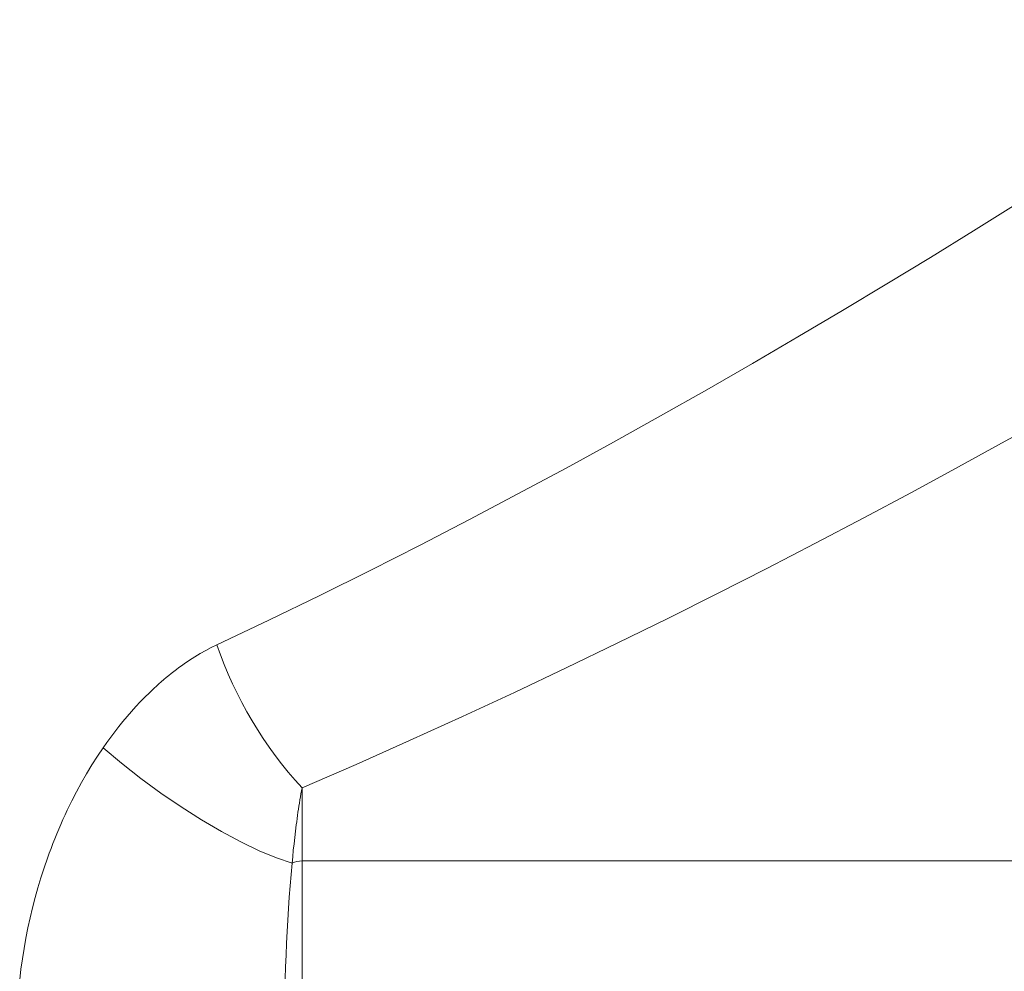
# Model space of a CAD drawing. Extents: x 193 to 943, y 26 to 526.
# Tile 137 of 207: x 362.64 to 365.44, y 119.31 to 122.02. Entities that reach past the tile are written whole.
import ezdxf

# ---------------------------------------------------------------- set-up
doc = ezdxf.new("R2010")
doc.units = 0
doc.layers.get('0').update_dxf_attribs({"lineweight": 25})
doc.layers.add('KG4_HLS_SYA', color=7, linetype='Continuous', lineweight=25)

# ---------------------------------------------------------------- blocks, each defined once
blk = doc.blocks.new('Spline-A069HY1O7N', base_point=(362.6392, 119.2875))
at = {"color": 0, "lineweight": -2}
for p, q in [((362.8604, 119.9234), (362.8766, 119.9476)), ((362.8447, 119.8988), (362.8604, 119.9234)), ((362.815, 119.8484), (362.8296, 119.8738)), ((362.8296, 119.8738), (362.8447, 119.8988)), ((362.801, 119.8227), (362.815, 119.8484)), ((362.7876, 119.7966), (362.801, 119.8227)), ((362.781, 119.7834), (362.7876, 119.7966)), ((362.7684, 119.7567), (362.7746, 119.7701)), ((362.7746, 119.7701), (362.781, 119.7834)), ((362.7562, 119.7297), (362.7622, 119.7433)), ((362.7622, 119.7433), (362.7684, 119.7567)), ((362.7447, 119.7025), (362.7504, 119.7161)), ((362.7504, 119.7161), (362.7562, 119.7297)), ((362.7337, 119.675), (362.7391, 119.6888)), ((362.7391, 119.6888), (362.7447, 119.7025)), ((362.7232, 119.6474), (362.7284, 119.6612)), ((362.7284, 119.6612), (362.7337, 119.675)), ((362.7087, 119.6056), (362.7182, 119.6335)), ((362.7182, 119.6335), (362.7232, 119.6474)), ((362.6996, 119.5775), (362.7087, 119.6056)), ((362.6911, 119.5493), (362.6996, 119.5775)), ((362.6832, 119.5209), (362.6911, 119.5493)), ((362.6758, 119.4923), (362.6832, 119.5209)), ((362.6689, 119.4636), (362.6758, 119.4923)), ((362.6626, 119.4346), (362.6689, 119.4636)), ((362.6568, 119.4055), (362.6626, 119.4346)), ((362.6516, 119.3763), (362.6568, 119.4055)), ((362.6469, 119.3469), (362.6516, 119.3763)), ((362.6428, 119.3172), (362.6469, 119.3469)), ((362.6392, 119.2875), (362.6428, 119.3172))]:
    blk.add_line(p, q, dxfattribs=at)
blk = doc.blocks.new('Spline-A069HY1Q7N', base_point=(362.8766, 119.9476))
at = {"color": 0, "lineweight": -2}
for p, q in [((363.1846, 120.2331), (363.2008, 120.241)), ((363.1376, 120.2066), (363.153, 120.2159)), ((363.153, 120.2159), (363.1687, 120.2248)), ((363.1687, 120.2248), (363.1846, 120.2331)), ((363.0925, 120.176), (363.0999, 120.1814)), ((363.0999, 120.1814), (363.1073, 120.1866)), ((363.1073, 120.1866), (363.1223, 120.1968)), ((363.1223, 120.1968), (363.1376, 120.2066)), ((363.0564, 120.1477), (363.0635, 120.1535)), ((363.0635, 120.1535), (363.0706, 120.1593)), ((363.0706, 120.1593), (363.0779, 120.165)), ((363.0779, 120.165), (363.0852, 120.1705)), ((363.0852, 120.1705), (363.0925, 120.176)), ((363.0286, 120.1235), (363.0354, 120.1297)), ((363.0354, 120.1297), (363.0423, 120.1358)), ((363.0423, 120.1358), (363.0493, 120.1418)), ((363.0493, 120.1418), (363.0564, 120.1477)), ((362.9953, 120.0916), (363.0084, 120.1046)), ((363.0084, 120.1046), (363.0218, 120.1173)), ((363.0218, 120.1173), (363.0286, 120.1235)), ((362.9698, 120.0649), (362.9824, 120.0784)), ((362.9824, 120.0784), (362.9953, 120.0916)), ((362.9452, 120.037), (362.9574, 120.0511)), ((362.9574, 120.0511), (362.9698, 120.0649)), ((362.9215, 120.0082), (362.9332, 120.0227)), ((362.9332, 120.0227), (362.9452, 120.037)), ((362.8986, 119.9784), (362.9099, 119.9934)), ((362.9099, 119.9934), (362.9215, 120.0082)), ((362.8766, 119.9476), (362.8875, 119.9631)), ((362.8875, 119.9631), (362.8986, 119.9784))]:
    blk.add_line(p, q, dxfattribs=at)
blk = doc.blocks.new('Spline-A069HY1S7N', base_point=(363.2007, 120.241))
at = {"color": 0, "lineweight": -2}
for p, q in [((366.1746, 121.947), (366.2861, 122.0215)), ((366.0617, 121.8723), (366.1746, 121.947)), ((365.9474, 121.7973), (366.0617, 121.8723)), ((365.8317, 121.7221), (365.9474, 121.7973)), ((365.7145, 121.6468), (365.8317, 121.7221)), ((365.596, 121.5713), (365.7145, 121.6468)), ((365.476, 121.4957), (365.596, 121.5713)), ((365.3545, 121.4201), (365.476, 121.4957)), ((365.2316, 121.3445), (365.3545, 121.4201)), ((365.1073, 121.2689), (365.2316, 121.3445)), ((364.9814, 121.1934), (365.1073, 121.2689)), ((364.8541, 121.118), (364.9814, 121.1934)), ((364.7253, 121.0427), (364.8541, 121.118)), ((364.5949, 120.9677), (364.7253, 121.0427)), ((364.463, 120.893), (364.5949, 120.9677)), ((364.3295, 120.8185), (364.463, 120.893)), ((364.1944, 120.7445), (364.3295, 120.8185)), ((364.0576, 120.6708), (364.1944, 120.7445)), ((363.9192, 120.5976), (364.0576, 120.6708)), ((363.7791, 120.525), (363.9192, 120.5976)), ((363.6373, 120.4529), (363.7791, 120.525)), ((363.4936, 120.3815), (363.6373, 120.4529)), ((363.3481, 120.3109), (363.4936, 120.3815)), ((363.2008, 120.241), (363.3481, 120.3109))]:
    blk.add_line(p, q, dxfattribs=at)
blk = doc.blocks.new('Kreis-A069HYDC7N', base_point=(363.2007, 119.8336))
at = {"color": 0, "lineweight": -2}
blk.add_ellipse((364.2929, 120.6146), major_axis=(-1.0922, -0.3736), ratio=1, start_param=0, end_param=0.413518, dxfattribs=at)
blk = doc.blocks.new('Spline-A069HYDE7N', base_point=(363.4429, 119.8336))
at = {"color": 0, "lineweight": -2}
for p, q in [((366.6895, 121.5479), (366.5715, 121.4759)), ((366.5715, 121.4759), (366.4522, 121.4035)), ((366.4522, 121.4035), (366.3313, 121.331)), ((366.3313, 121.331), (366.209, 121.2583)), ((366.209, 121.2583), (366.0852, 121.1855)), ((366.0852, 121.1855), (365.9599, 121.1125)), ((365.9599, 121.1125), (365.8332, 121.0395)), ((365.8332, 121.0395), (365.7051, 120.9665)), ((365.7051, 120.9665), (365.5754, 120.8936)), ((365.5754, 120.8936), (365.4443, 120.8207)), ((365.4443, 120.8207), (365.3117, 120.7479)), ((365.3117, 120.7479), (365.1775, 120.6752)), ((365.1775, 120.6752), (365.0419, 120.6028)), ((365.0419, 120.6028), (364.9047, 120.5306)), ((364.9047, 120.5306), (364.766, 120.4587)), ((364.766, 120.4587), (364.6257, 120.3872)), ((364.6257, 120.3872), (364.4837, 120.316)), ((364.4837, 120.316), (364.3402, 120.2453)), ((364.3402, 120.2453), (364.195, 120.1751)), ((364.195, 120.1751), (364.0481, 120.1054)), ((364.0481, 120.1054), (363.8995, 120.0364)), ((363.8995, 120.0364), (363.7491, 119.9681)), ((363.7491, 119.9681), (363.597, 119.9004)), ((363.597, 119.9004), (363.4429, 119.8336))]:
    blk.add_line(p, q, dxfattribs=at)
blk = doc.blocks.new('Polylinie-A069HYFI7N', base_point=(362.8766, 119.619))
at = {"color": 0, "lineweight": -2}
for p, q in [((362.9287, 119.9037), (362.8766, 119.9476)), ((362.9837, 119.8606), (362.9287, 119.9037)), ((363.0406, 119.8189), (362.9837, 119.8606)), ((363.0985, 119.7793), (363.0406, 119.8189)), ((363.1564, 119.7425), (363.0985, 119.7793)), ((363.2135, 119.7091), (363.1564, 119.7425)), ((363.2687, 119.6796), (363.2135, 119.7091)), ((363.3212, 119.6545), (363.2687, 119.6796)), ((363.3701, 119.6342), (363.3212, 119.6545)), ((363.4145, 119.619), (363.3701, 119.6342))]:
    blk.add_line(p, q, dxfattribs=at)
blk = doc.blocks.new('Spline-A069HYFK7N', base_point=(363.4145, 119.619))
at = {"color": 0, "lineweight": -2}
for p, q in [((363.4413, 119.8251), (363.4397, 119.8165)), ((363.4429, 119.8336), (363.4413, 119.8251)), ((363.4353, 119.7904), (363.434, 119.7816)), ((363.4368, 119.7991), (363.4353, 119.7904)), ((363.4382, 119.8078), (363.4368, 119.7991)), ((363.4397, 119.8165), (363.4382, 119.8078)), ((363.4313, 119.7639), (363.4301, 119.755)), ((363.4326, 119.7728), (363.4313, 119.7639)), ((363.434, 119.7816), (363.4326, 119.7728)), ((363.4277, 119.7372), (363.4265, 119.7282)), ((363.4289, 119.7461), (363.4277, 119.7372)), ((363.4301, 119.755), (363.4289, 119.7461)), ((363.4242, 119.7103), (363.4221, 119.6922)), ((363.4265, 119.7282), (363.4242, 119.7103)), ((363.4221, 119.6922), (363.4201, 119.674)), ((363.4181, 119.6558), (363.4163, 119.6374)), ((363.4201, 119.674), (363.4181, 119.6558)), ((363.4163, 119.6374), (363.4145, 119.619))]:
    blk.add_line(p, q, dxfattribs=at)
blk = doc.blocks.new('Spline-A069HYFO7N', base_point=(363.3937, 119.222))
at = {"color": 0, "lineweight": -2}
for p, q in [((363.4145, 119.619), (363.4116, 119.5871)), ((363.4116, 119.5871), (363.409, 119.555)), ((363.409, 119.555), (363.4065, 119.5226)), ((363.4065, 119.5226), (363.4043, 119.49)), ((363.4043, 119.49), (363.4023, 119.4571)), ((363.4023, 119.4571), (363.4005, 119.4241)), ((363.4005, 119.4241), (363.3989, 119.3909)), ((363.3989, 119.3909), (363.3975, 119.3575)), ((363.3975, 119.3575), (363.3962, 119.3239)), ((363.3962, 119.3239), (363.3952, 119.2901)), ((363.3952, 119.2901), (363.3944, 119.2561)), ((363.3944, 119.2561), (363.3937, 119.222))]:
    blk.add_line(p, q, dxfattribs=at)
blk = doc.blocks.new('Kreis-A069HYFQ7N', base_point=(363.4145, 119.619))
at = {"color": 0, "lineweight": -2}
blk.add_ellipse((363.4425, 119.5616), major_axis=(0.0005, 0.0638), ratio=1, start_param=0, end_param=0.46058, dxfattribs=at)

msp = doc.modelspace()

# ---------------------------------------------------------------- linework, layer by layer
at = {"layer": 'KG4_HLS_SYA', "color": 8, "linetype": 'Continuous', "lineweight": 9, "ltscale": 0.13, "true_color": 0x808080}
for p, q in [((363.4429, 119.8336), (363.4429, 119.6255)), ((366.6895, 119.6255), (363.4429, 119.6255)), ((363.4429, 119.6255), (363.4429, 115.9449))]:
    msp.add_line(p, q, dxfattribs=at)

# ---------------------------------------------------------------- block references
for name, p in [('Spline-A069HY1S7N', (363.2007, 120.241)), ('Spline-A069HYDE7N', (363.4429, 119.8336)), ('Spline-A069HY1Q7N', (362.8766, 119.9476)), ('Kreis-A069HYDC7N', (363.2007, 119.8336)), ('Spline-A069HY1O7N', (362.6392, 119.2875)), ('Polylinie-A069HYFI7N', (362.8766, 119.619)), ('Spline-A069HYFK7N', (363.4145, 119.619)), ('Kreis-A069HYFQ7N', (363.4145, 119.619)), ('Spline-A069HYFO7N', (363.3937, 119.222))]:
    msp.add_blockref(name, p, dxfattribs=at)

doc.saveas('drawing.dxf')
